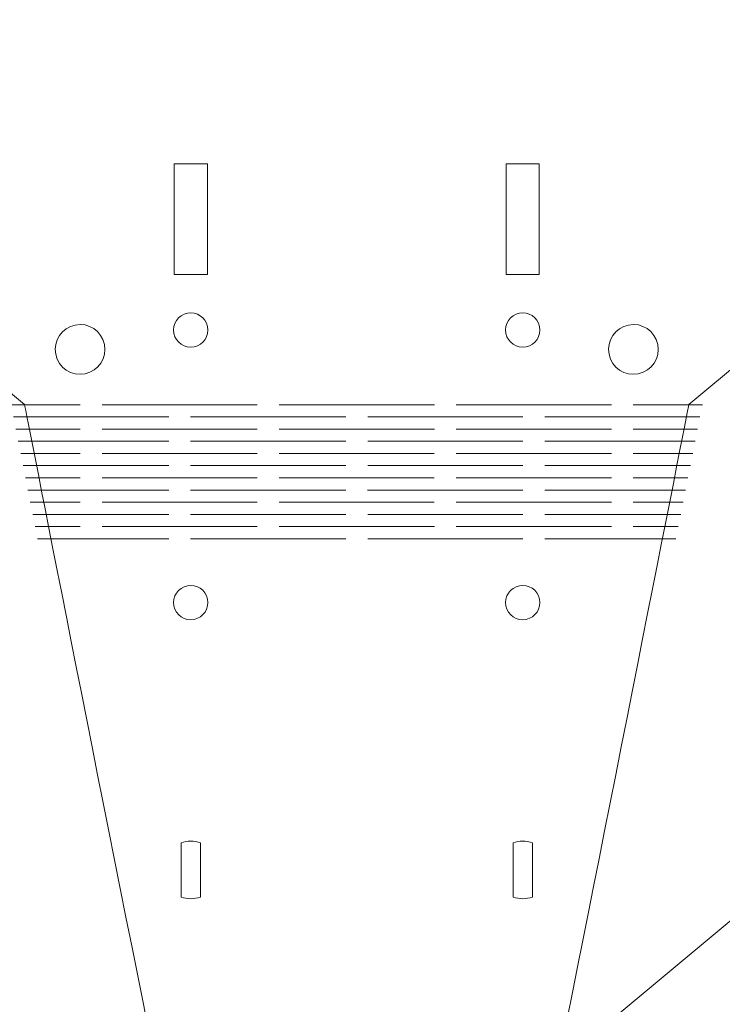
# Model space of a CAD drawing. Header units: inches. Extents: x -5.8 to 5.8, y -5.8 to 5.8.
# Tile 14 of 42: x -4.5 to -2, y -1.2 to 2.3. Entities that reach past the tile are written whole.
import ezdxf

# ---------------------------------------------------------------- set-up
doc = ezdxf.new("R2010")
doc.units = ezdxf.units.IN
doc.header["$MEASUREMENT"] = 0
doc.layers.add('VIEW_HATCHES', color=7, linetype='Continuous')

msp = doc.modelspace()

# ---------------------------------------------------------------- linework, layer by layer
at = {"layer": 'VIEW_HATCHES', "color": 4, "lineweight": 5}
for points in [[(-4.4772, 0.9065), (-4.4772, 0.9065), (-5.6577, 1.8903), (-5.6577, 1.8903), (-5.6577, 1.8903), (-5.7161, 1.9389), (-5.7499, 2.0109), (-5.75, 2.0869), (-5.75, 2.0869), (-5.7501, 2.1629), (-5.716, 2.2353), (-5.6577, 2.284), (-5.6577, 2.284), (-5.6577, 2.284), (-4.4772, 3.2677), (-4.4772, 3.2677), (-4.4772, 3.2677), (-4.4772, 3.2677), (-4.4772, 3.2677), (-4.4772, 3.2677), (-4.4772, 3.2677), (-4.471, 3.2983), (-4.1656, 4.8512), (-3.9972, 5.6868), (-3.9972, 5.6868), (-3.9898, 5.7236), (-3.9574, 5.75), (-3.92, 5.75), (-3.92, 5.75), (-3.92, 5.75), (-2.6709, 5.75), (-2.6709, 5.75), (-2.6709, 5.75), (-2.6335, 5.75), (-2.6012, 5.7235), (-2.5937, 5.6868), (-2.5937, 5.6868), (-2.3902, 4.6773), (-2.1199, 3.2983), (-2.1138, 3.2677), (-2.1138, 3.2677), (-2.1138, 3.2677), (-2.1138, 3.2677), (-2.1138, 3.2677), (-2.1138, 3.2677), (-2.1138, 3.2677), (-0.9333, 2.284), (-0.9333, 2.284), (-0.9333, 2.284), (-0.8748, 2.2354), (-0.841, 2.1633), (-0.841, 2.0874), (-0.841, 2.0874), (-0.8409, 2.0114), (-0.8749, 1.939), (-0.9333, 1.8903), (-0.9333, 1.8903), (-0.9333, 1.8903), (-2.1138, 0.9065), (-2.1138, 0.9065), (-2.1138, 0.9065), (-2.1138, 0.9065), (-2.1138, 0.9065), (-2.1138, 0.9065), (-2.1138, 0.9065), (-2.1199, 0.8759), (-2.4356, -0.7278), (-2.5938, -1.5126), (-2.5938, -1.5126), (-2.6012, -1.5493), (-2.6335, -1.5757), (-2.671, -1.5757), (-2.671, -1.5757), (-2.671, -1.5757), (-3.92, -1.5757), (-3.92, -1.5757), (-3.92, -1.5757), (-3.9575, -1.5757), (-3.9898, -1.5493), (-3.9972, -1.5126), (-3.9972, -1.5126), (-4.2007, -0.5031), (-4.471, 0.8759), (-4.4772, 0.9065), (-4.4772, 0.9065), (-4.4772, 0.9065), (-4.4772, 0.9065), (-4.4772, 0.9065)], [(-1.1817, -2.6375), (-1.1817, -2.6375), (-2.3622, -1.6538), (-2.3622, -1.6538), (-2.3622, -1.6538), (-2.4206, -1.6052), (-2.4544, -1.5331), (-2.4545, -1.4571), (-2.4545, -1.4571), (-2.4546, -1.3812), (-2.4205, -1.3088), (-2.3622, -1.2601), (-2.3622, -1.2601), (-2.3622, -1.2601), (-1.1817, -0.2763), (-1.1817, -0.2763), (-1.1817, -0.2763), (-1.1817, -0.2763), (-1.1817, -0.2763), (-1.1817, -0.2763), (-1.1817, -0.2763), (-1.1755, -0.2457), (-0.8702, 1.3071), (-0.7017, 2.1428), (-0.7017, 2.1428), (-0.6943, 2.1795), (-0.662, 2.2059), (-0.6245, 2.2059), (-0.6245, 2.2059), (-0.6245, 2.2059), (0.6246, 2.2059), (0.6246, 2.2059), (0.6246, 2.2059), (0.662, 2.206), (0.6943, 2.1795), (0.7017, 2.1428), (0.7017, 2.1428), (0.9053, 1.1333), (1.1755, -0.2457), (1.1817, -0.2763), (1.1817, -0.2763), (1.1817, -0.2763), (1.1817, -0.2763), (1.1817, -0.2763), (1.1817, -0.2763), (1.1817, -0.2763), (2.3622, -1.2601), (2.3622, -1.2601), (2.3622, -1.2601), (2.4206, -1.3087), (2.4545, -1.3807), (2.4545, -1.4567), (2.4545, -1.4567), (2.4546, -1.5327), (2.4205, -1.6051), (2.3622, -1.6538), (2.3622, -1.6538), (2.3622, -1.6538), (1.1817, -2.6375), (1.1817, -2.6375), (1.1817, -2.6375), (1.1817, -2.6375), (1.1817, -2.6375), (1.1817, -2.6375), (1.1817, -2.6375), (1.1755, -2.6681), (0.8599, -4.2719), (0.7017, -5.0566), (0.7017, -5.0566), (0.6943, -5.0933), (0.662, -5.1198), (0.6245, -5.1198), (0.6245, -5.1198), (0.6245, -5.1198), (-0.6245, -5.1198), (-0.6245, -5.1198), (-0.6245, -5.1198), (-0.662, -5.1198), (-0.6943, -5.0933), (-0.7017, -5.0566), (-0.7017, -5.0566), (-0.9052, -4.0471), (-1.1755, -2.6681), (-1.1817, -2.6375), (-1.1817, -2.6375), (-1.1817, -2.6375), (-1.1817, -2.6375), (-1.1817, -2.6375)]]:
    msp.add_open_spline(points, degree=3, knots=[0, 0, 0, 0, 0.045455, 0.045455, 0.045455, 0.045455, 0.090909, 0.090909, 0.090909, 0.090909, 0.136364, 0.136364, 0.136364, 0.136364, 0.181818, 0.181818, 0.181818, 0.181818, 0.227273, 0.227273, 0.227273, 0.227273, 0.272727, 0.272727, 0.272727, 0.272727, 0.318182, 0.318182, 0.318182, 0.318182, 0.363636, 0.363636, 0.363636, 0.363636, 0.409091, 0.409091, 0.409091, 0.409091, 0.454545, 0.454545, 0.454545, 0.454545, 0.5, 0.5, 0.5, 0.5, 0.545455, 0.545455, 0.545455, 0.545455, 0.590909, 0.590909, 0.590909, 0.590909, 0.636364, 0.636364, 0.636364, 0.636364, 0.681818, 0.681818, 0.681818, 0.681818, 0.727273, 0.727273, 0.727273, 0.727273, 0.772727, 0.772727, 0.772727, 0.772727, 0.818182, 0.818182, 0.818182, 0.818182, 0.863636, 0.863636, 0.863636, 0.863636, 0.909091, 0.909091, 0.909091, 0.909091, 0.954545, 0.954545, 0.954545, 0.954545, 1, 1, 1, 1], dxfattribs=at)
at = {"layer": 'VIEW_HATCHES', "lineweight": 5}
for points in [[(-3.827, 1.7625), (-3.827, 1.7625), (-3.9451, 1.7625), (-3.9451, 1.7625), (-3.9451, 1.7625), (-3.9451, 1.7625), (-3.9451, 1.3688), (-3.9451, 1.3688), (-3.9451, 1.3688), (-3.9451, 1.3688), (-3.827, 1.3688), (-3.827, 1.3688), (-3.827, 1.3688), (-3.827, 1.3688), (-3.827, 1.7625), (-3.827, 1.7625)], [(-2.6459, 1.7625), (-2.6459, 1.7625), (-2.764, 1.7625), (-2.764, 1.7625), (-2.764, 1.7625), (-2.764, 1.7625), (-2.764, 1.3688), (-2.764, 1.3688), (-2.764, 1.3688), (-2.764, 1.3688), (-2.6459, 1.3688), (-2.6459, 1.3688), (-2.6459, 1.3688), (-2.6459, 1.3688), (-2.6459, 1.7625), (-2.6459, 1.7625)], [(-3.874, 1.1122), (-3.8409, 1.1188), (-3.8195, 1.151), (-3.8262, 1.184), (-3.8262, 1.184), (-3.8329, 1.2171), (-3.865, 1.2384), (-3.8981, 1.2318), (-3.8981, 1.2318), (-3.9311, 1.2251), (-3.9525, 1.1929), (-3.9458, 1.1599), (-3.9458, 1.1599), (-3.9392, 1.1269), (-3.907, 1.1055), (-3.874, 1.1122)], [(-2.6929, 1.1121), (-2.6598, 1.1188), (-2.6384, 1.151), (-2.6451, 1.184), (-2.6451, 1.184), (-2.6518, 1.2171), (-2.6839, 1.2385), (-2.717, 1.2318), (-2.717, 1.2318), (-2.75, 1.2251), (-2.7714, 1.1929), (-2.7647, 1.1599), (-2.7647, 1.1599), (-2.7581, 1.1269), (-2.7259, 1.1055), (-2.6929, 1.1121)], [(-4.2622, 1.0161), (-4.2143, 1.0258), (-4.1833, 1.0725), (-4.193, 1.1204), (-4.193, 1.1204), (-4.2026, 1.1683), (-4.2493, 1.1993), (-4.2972, 1.1896), (-4.2972, 1.1896), (-4.3451, 1.18), (-4.3761, 1.1333), (-4.3665, 1.0854), (-4.3665, 1.0854), (-4.3568, 1.0375), (-4.3102, 1.0065), (-4.2622, 1.0161)], [(-2.2937, 1.0161), (-2.2458, 1.0258), (-2.2148, 1.0724), (-2.2245, 1.1204), (-2.2245, 1.1204), (-2.2341, 1.1683), (-2.2808, 1.1993), (-2.3287, 1.1896), (-2.3287, 1.1896), (-2.3766, 1.18), (-2.4076, 1.1333), (-2.398, 1.0854), (-2.398, 1.0854), (-2.3883, 1.0375), (-2.3416, 1.0065), (-2.2937, 1.0161)], [(-3.874, 0.1425), (-3.8409, 0.1491), (-3.8195, 0.1813), (-3.8262, 0.2144), (-3.8262, 0.2144), (-3.8329, 0.2474), (-3.8651, 0.2688), (-3.8981, 0.2621), (-3.8981, 0.2621), (-3.9311, 0.2555), (-3.9525, 0.2233), (-3.9459, 0.1902), (-3.9459, 0.1902), (-3.9392, 0.1572), (-3.907, 0.1358), (-3.874, 0.1425)], [(-2.6929, 0.1425), (-2.6598, 0.1491), (-2.6384, 0.1813), (-2.6451, 0.2144), (-2.6451, 0.2144), (-2.6518, 0.2474), (-2.6839, 0.2688), (-2.717, 0.2621), (-2.717, 0.2621), (-2.75, 0.2555), (-2.7714, 0.2233), (-2.7647, 0.1902), (-2.7647, 0.1902), (-2.7581, 0.1572), (-2.7259, 0.1358), (-2.6929, 0.1425)], [(-3.8516, -0.6526), (-3.8739, -0.6446), (-3.8982, -0.6446), (-3.9205, -0.6526), (-3.9205, -0.6526), (-3.9205, -0.6526), (-3.9205, -0.8453), (-3.9205, -0.8453), (-3.9205, -0.8453), (-3.8982, -0.8533), (-3.8739, -0.8533), (-3.8516, -0.8454), (-3.8516, -0.8454), (-3.8516, -0.8454), (-3.8516, -0.6526), (-3.8516, -0.6526)], [(-2.6705, -0.6526), (-2.6928, -0.6446), (-2.7171, -0.6446), (-2.7394, -0.6526), (-2.7394, -0.6526), (-2.7394, -0.6526), (-2.7394, -0.8454), (-2.7394, -0.8454), (-2.7394, -0.8454), (-2.7171, -0.8533), (-2.6928, -0.8533), (-2.6705, -0.8454), (-2.6705, -0.8454), (-2.6705, -0.8454), (-2.6705, -0.6526), (-2.6705, -0.6526)]]:
    msp.add_open_spline(points, degree=3, knots=[0, 0, 0, 0, 0.25, 0.25, 0.25, 0.25, 0.5, 0.5, 0.5, 0.5, 0.75, 0.75, 0.75, 0.75, 1, 1, 1, 1], dxfattribs=at)
at = {"layer": 'VIEW_HATCHES', "color": 1, "lineweight": 5}
for points in [[(-4.2792, 0.906), (-4.2792, 0.906), (-4.5251, 0.906), (-4.5251, 0.906)], [(-3.6493, 0.906), (-3.6493, 0.906), (-4.2015, 0.906), (-4.2015, 0.906)], [(-3.0194, 0.906), (-3.0194, 0.906), (-3.5716, 0.906), (-3.5716, 0.906)], [(-2.3895, 0.906), (-2.3895, 0.906), (-2.9416, 0.906), (-2.9416, 0.906)], [(-2.0658, 0.906), (-2.0658, 0.906), (-2.3117, 0.906), (-2.3117, 0.906)], [(-3.9644, 0.8627), (-3.9644, 0.8627), (-4.5166, 0.8627), (-4.5166, 0.8627)], [(-3.3342, 0.8627), (-3.3342, 0.8627), (-3.8864, 0.8627), (-3.8864, 0.8627)], [(-2.7043, 0.8626), (-2.7043, 0.8626), (-3.2565, 0.8627), (-3.2565, 0.8627)], [(-2.0744, 0.8627), (-2.0744, 0.8627), (-2.6266, 0.8627), (-2.6266, 0.8627)], [(-4.2794, 0.8193), (-4.2794, 0.8193), (-4.508, 0.8193), (-4.508, 0.8193)], [(-3.6494, 0.8193), (-3.6494, 0.8193), (-4.2016, 0.8193), (-4.2016, 0.8193)], [(-3.0193, 0.8193), (-3.0193, 0.8193), (-3.5715, 0.8193), (-3.5715, 0.8193)], [(-2.3894, 0.8193), (-2.3894, 0.8193), (-2.9416, 0.8193), (-2.9416, 0.8193)], [(-2.0829, 0.8193), (-2.0829, 0.8193), (-2.3117, 0.8193), (-2.3117, 0.8193)], [(-3.9645, 0.7759), (-3.9645, 0.7759), (-4.4995, 0.7759), (-4.4995, 0.7759)], [(-3.3343, 0.7759), (-3.3343, 0.7759), (-3.8865, 0.7759), (-3.8865, 0.7759)], [(-2.7044, 0.7759), (-2.7044, 0.7759), (-3.2566, 0.7759), (-3.2566, 0.7759)], [(-2.0915, 0.7759), (-2.0915, 0.7759), (-2.6267, 0.7759), (-2.6267, 0.7759)], [(-4.2793, 0.7326), (-4.2793, 0.7326), (-4.491, 0.7326), (-4.491, 0.7326)], [(-3.6494, 0.7326), (-3.6494, 0.7326), (-4.2016, 0.7326), (-4.2016, 0.7326)], [(-3.0195, 0.7326), (-3.0195, 0.7326), (-3.5717, 0.7326), (-3.5717, 0.7326)], [(-2.3895, 0.7325), (-2.3895, 0.7325), (-2.9417, 0.7325), (-2.9417, 0.7325)], [(-2.1001, 0.7326), (-2.1001, 0.7326), (-2.3118, 0.7326), (-2.3118, 0.7326)], [(-3.9645, 0.6892), (-3.9645, 0.6892), (-4.4824, 0.6892), (-4.4824, 0.6892)], [(-3.3343, 0.6892), (-3.3343, 0.6892), (-3.8865, 0.6892), (-3.8865, 0.6892)], [(-2.7044, 0.6892), (-2.7044, 0.6892), (-3.2566, 0.6892), (-3.2566, 0.6892)], [(-2.1086, 0.6892), (-2.1086, 0.6892), (-2.6267, 0.6892), (-2.6267, 0.6892)], [(-4.2795, 0.6458), (-4.2795, 0.6458), (-4.4739, 0.6458), (-4.4739, 0.6458)], [(-3.6495, 0.6458), (-3.6495, 0.6458), (-4.2017, 0.6458), (-4.2017, 0.6458)], [(-3.0195, 0.6458), (-3.0195, 0.6458), (-3.5716, 0.6458), (-3.5716, 0.6458)], [(-2.3895, 0.6458), (-2.3895, 0.6458), (-2.9417, 0.6458), (-2.9417, 0.6458)], [(-2.1172, 0.6458), (-2.1172, 0.6458), (-2.3118, 0.6458), (-2.3118, 0.6458)], [(-3.9646, 0.6025), (-3.9646, 0.6025), (-4.4654, 0.6025), (-4.4654, 0.6025)], [(-3.3344, 0.6025), (-3.3344, 0.6025), (-3.8866, 0.6025), (-3.8866, 0.6025)], [(-2.7045, 0.6025), (-2.7045, 0.6025), (-3.2567, 0.6025), (-3.2567, 0.6025)], [(-2.1257, 0.6025), (-2.1257, 0.6025), (-2.6268, 0.6025), (-2.6268, 0.6025)], [(-4.2793, 0.5591), (-4.2793, 0.5591), (-4.4568, 0.5591), (-4.4568, 0.5591)], [(-3.6493, 0.5591), (-3.6493, 0.5591), (-4.2015, 0.5591), (-4.2015, 0.5591)], [(-3.0196, 0.5591), (-3.0196, 0.5591), (-3.5718, 0.5591), (-3.5718, 0.5591)], [(-2.3896, 0.5591), (-2.3896, 0.5591), (-2.9418, 0.5591), (-2.9418, 0.5591)], [(-2.1343, 0.5591), (-2.1343, 0.5591), (-2.3119, 0.5591), (-2.3119, 0.5591)], [(-3.9644, 0.5157), (-3.9644, 0.5157), (-4.4483, 0.5157), (-4.4483, 0.5157)], [(-3.3342, 0.5157), (-3.3342, 0.5157), (-3.8864, 0.5157), (-3.8864, 0.5157)], [(-2.7043, 0.5157), (-2.7043, 0.5157), (-3.2565, 0.5157), (-3.2565, 0.5157)], [(-2.1428, 0.5157), (-2.1428, 0.5157), (-2.6266, 0.5157), (-2.6266, 0.5157)], [(-4.2794, 0.4724), (-4.2794, 0.4724), (-4.4397, 0.4724), (-4.4397, 0.4724)], [(-3.6495, 0.4724), (-3.6495, 0.4724), (-4.2017, 0.4724), (-4.2017, 0.4724)], [(-3.0194, 0.4723), (-3.0194, 0.4723), (-3.5716, 0.4724), (-3.5716, 0.4724)], [(-2.3895, 0.4723), (-2.3895, 0.4723), (-2.9416, 0.4723), (-2.9416, 0.4723)], [(-2.1514, 0.4723), (-2.1514, 0.4723), (-2.3118, 0.4724), (-2.3118, 0.4724)], [(-3.9645, 0.429), (-3.9645, 0.429), (-4.4312, 0.429), (-4.4312, 0.429)], [(-3.3344, 0.429), (-3.3344, 0.429), (-3.8865, 0.429), (-3.8865, 0.429)], [(-2.7044, 0.429), (-2.7044, 0.429), (-3.2566, 0.429), (-3.2566, 0.429)], [(-2.16, 0.429), (-2.16, 0.429), (-2.6267, 0.429), (-2.6267, 0.429)]]:
    msp.add_open_spline(points, degree=3, dxfattribs=at)

doc.saveas('drawing.dxf')
